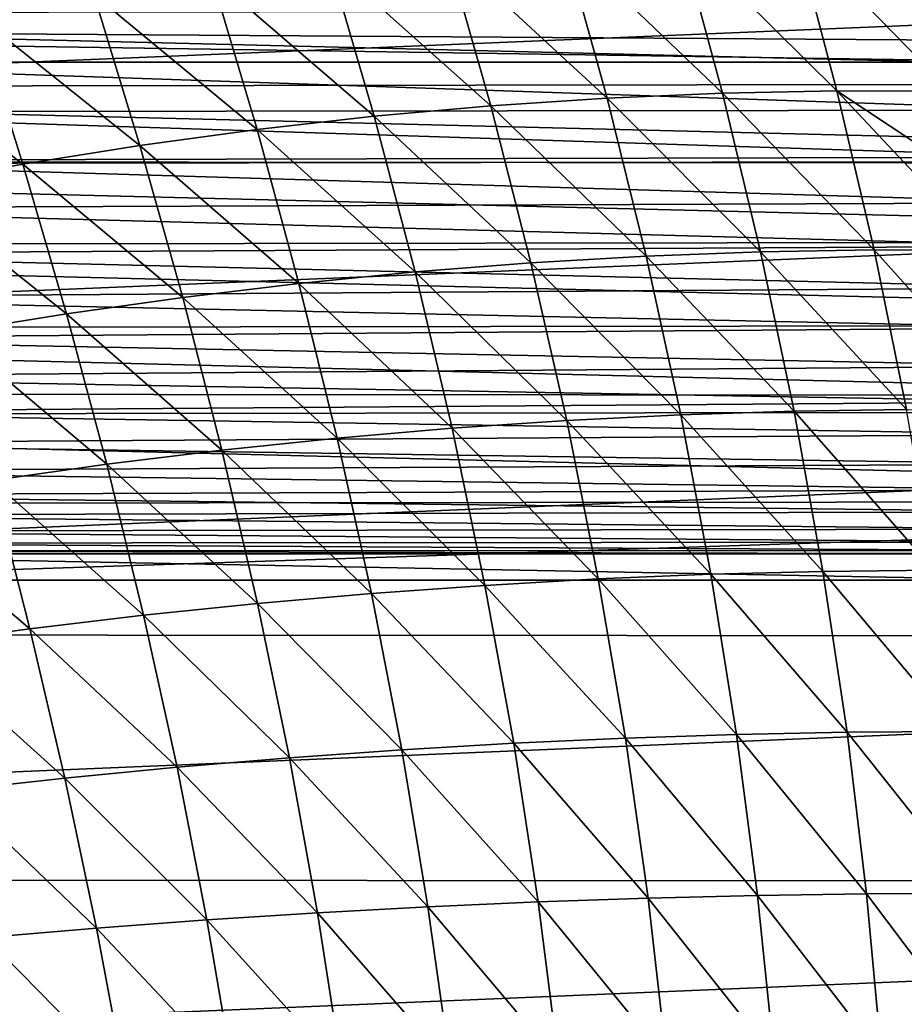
# Model space of a CAD drawing. Header units: metres. Extents: x -31 to 127, y -24 to 31.
# Tile 61 of 150: x -2.82 to 4.37, y 3.06 to 11.06. Entities that reach past the tile are written whole.
import ezdxf

# ---------------------------------------------------------------- set-up
doc = ezdxf.new("R2010")
doc.units = ezdxf.units.M
doc.layers.add('solid_12_381_041_XXX', color=7, linetype='CONTINUOUS')

msp = doc.modelspace()

# ---------------------------------------------------------------- linework, layer by layer
at = {"layer": 'solid_12_381_041_XXX'}
for points in [[(3.483929, 11.77412, 145.847076), (2.545993, 11.750872, 145.830933), (3.824466, 10.486029, 145.904617)], [(3.483929, 11.77412, 145.847076), (3.824466, 10.486029, 145.904617), (4.746502, 10.482736, 145.921097)], [(4.412667, 11.773187, 145.862381), (3.483929, 11.77412, 145.847076), (4.746502, 10.482736, 145.921097)], [(20.950609, 11.706403, -4), (-21.85174, 9.92356, -4), (-20.927883, 11.746752, -4)], [(21.869787, 9.883553, -4), (-21.85174, 9.92356, -4), (20.950609, 11.706403, -4)], [(-14.528893, 11.024643, 143.050308), (-13.974196, 11.719652, 143.050308), (14.127612, 11.534323, 143.050308)], [(1.600586, 11.703621, 145.813995), (0.649524, 11.632212, 145.796249), (1.954565, 10.425318, 145.869141)], [(2.545993, 11.750872, 145.830933), (1.600586, 11.703621, 145.813995), (2.893367, 10.466455, 145.887314)], [(1.600586, 11.703621, 145.813995), (1.954565, 10.425318, 145.869141), (2.893367, 10.466455, 145.887314)], [(2.545993, 11.750872, 145.830933), (2.893367, 10.466455, 145.887314), (3.824466, 10.486029, 145.904617)], [(0.649524, 11.632212, 145.796249), (-0.305373, 11.536489, 145.77771), (1.009778, 10.362435, 145.850128)], [(0.649524, 11.632212, 145.796249), (1.009778, 10.362435, 145.850128), (1.954565, 10.425318, 145.869141)], [(-14.528893, 11.024643, 143.050308), (14.127612, 11.534323, 143.050308), (14.672619, 10.832518, 143.050308)], [(-0.305373, 11.536489, 145.77771), (-1.262286, 11.416298, 145.758423), (0.060727, 10.277629, 145.830307)], [(-0.305373, 11.536489, 145.77771), (0.060727, 10.277629, 145.830307), (1.009778, 10.362435, 145.850128)], [(-1.262286, 11.416298, 145.758423), (-2.219399, 11.271482, 145.738403), (-0.89087, 10.17072, 145.809662)], [(-1.262286, 11.416298, 145.758423), (-0.89087, 10.17072, 145.809662), (0.060727, 10.277629, 145.830307)], [(-2.219399, 11.271482, 145.738403), (-3.174892, 11.101884, 145.717651), (-1.843294, 10.041528, 145.788239)], [(-2.219399, 11.271482, 145.738403), (-1.843294, 10.041528, 145.788239), (-0.89087, 10.17072, 145.809662)], [(-11.164329, 11.109413, 127.000305), (11.695873, 10.547402, 127.000305), (11.130321, 11.14349, 127.000305)], [(-11.164329, 11.109413, 127.000305), (-11.727721, 10.512166, 127.000305), (11.695873, 10.547402, 127.000305)], [(-3.174892, 11.101884, 145.717651), (-4.126946, 10.907355, 145.696198), (-2.794825, 9.889874, 145.766068)], [(-3.174892, 11.101884, 145.717651), (-2.794825, 9.889874, 145.766068), (-1.843294, 10.041528, 145.788239)], [(5.719479, 10.718798, 143.050308), (-14.528893, 11.024643, 143.050308), (14.672619, 10.832518, 143.050308)], [(5.719479, 10.718798, 143.050308), (-5.719479, 10.718798, 143.050308), (-14.528893, 11.024643, 143.050308)], [(-4.126946, 10.907355, 145.696198), (-3.743745, 9.715586, 145.743134), (-2.794825, 9.889874, 145.766068)], [(-5.719559, 10.315196, 143.029892), (-5.719479, 10.718798, 143.050308), (5.719559, 10.327926, 143.031158)], [(5.719559, 10.327926, 143.031158), (-5.719479, 10.718798, 143.050308), (5.719479, 10.718798, 143.050308)], [(-11.727721, 10.512166, 127.000305), (-12.262425, 9.882865, 127.000305), (12.233431, 9.918649, 127.000305)], [(-11.727721, 10.512166, 127.000305), (12.233431, 9.918649, 127.000305), (11.695873, 10.547402, 127.000305)], [(1.954565, 10.425318, 145.869141), (1.009778, 10.362435, 145.850128), (2.272343, 9.141007, 145.917892)], [(2.893367, 10.466455, 145.887314), (1.954565, 10.425318, 145.869141), (3.203233, 9.176189, 145.937103)], [(1.954565, 10.425318, 145.869141), (2.272343, 9.141007, 145.917892), (3.203233, 9.176189, 145.937103)], [(3.824466, 10.486029, 145.904617), (2.893367, 10.466455, 145.887314), (4.126448, 9.192323, 145.955399)], [(2.893367, 10.466455, 145.887314), (3.203233, 9.176189, 145.937103), (4.126448, 9.192323, 145.955399)], [(3.824466, 10.486029, 145.904617), (4.126448, 9.192323, 145.955399), (5.040585, 9.188697, 145.972839)], [(4.915377, 9.761618, 145.950806), (3.824466, 10.486029, 145.904617), (5.040585, 9.188697, 145.972839)], [(4.915377, 9.761618, 145.950806), (4.746502, 10.482736, 145.921097), (3.824466, 10.486029, 145.904617)], [(-5.719559, 10.315196, 143.029892), (5.719559, 10.327926, 143.031158), (5.719559, 9.945551, 142.974854)], [(1.009778, 10.362435, 145.850128), (0.060727, 10.277629, 145.830307), (1.33537, 9.086585, 145.897827)], [(1.009778, 10.362435, 145.850128), (1.33537, 9.086585, 145.897827), (2.272343, 9.141007, 145.917892)], [(-5.719559, 9.918334, 142.969391), (-5.719559, 10.315196, 143.029892), (5.719559, 9.945551, 142.974854)], [(0.060727, 10.277629, 145.830307), (-0.89087, 10.17072, 145.809662), (0.393908, 9.012727, 145.876907)], [(0.060727, 10.277629, 145.830307), (0.393908, 9.012727, 145.876907), (1.33537, 9.086585, 145.897827)], [(-0.89087, 10.17072, 145.809662), (-1.843294, 10.041528, 145.788239), (-0.550449, 8.919241, 145.855148)], [(-0.89087, 10.17072, 145.809662), (-0.550449, 8.919241, 145.855148), (0.393908, 9.012727, 145.876907)], [(-1.843294, 10.041528, 145.788239), (-2.794825, 9.889874, 145.766068), (-1.496109, 8.805933, 145.832565)], [(-1.843294, 10.041528, 145.788239), (-1.496109, 8.805933, 145.832565), (-0.550449, 8.919241, 145.855148)], [(-5.719559, 9.918334, 142.969391), (5.719559, 9.945551, 142.974854), (5.719559, 9.575377, 142.883392)], [(21.869787, 9.883553, -4), (-22.615068, 8.033664, -4), (-21.85174, 9.92356, -4)], [(22.628275, 7.996702, -4), (-22.615068, 8.033664, -4), (21.869787, 9.883553, -4)], [(-12.262425, 9.882865, 127.000305), (-12.763706, 9.227108, 127.000305), (12.737871, 9.262814, 127.000305)], [(-12.262425, 9.882865, 127.000305), (12.737871, 9.262814, 127.000305), (12.233431, 9.918649, 127.000305)], [(-5.719559, 9.532127, 142.870224), (-5.719559, 9.918334, 142.969391), (5.719559, 9.575377, 142.883392)], [(-2.794825, 9.889874, 145.766068), (-3.743745, 9.715586, 145.743134), (-2.441477, 8.672609, 145.809204)], [(-2.794825, 9.889874, 145.766068), (-2.441477, 8.672609, 145.809204), (-1.496109, 8.805933, 145.832565)], [(-3.743745, 9.715586, 145.743134), (-3.38496, 8.519087, 145.785049), (-2.441477, 8.672609, 145.809204)], [(-5.719559, 9.532127, 142.870224), (5.719559, 9.575377, 142.883392), (5.719559, 9.222418, 142.759857)], [(-5.719559, 9.160452, 142.734268), (-5.719559, 9.532127, 142.870224), (5.719559, 9.222418, 142.759857)], [(-12.763706, 9.227108, 127.000305), (-13.227138, 8.550037, 127.000305), (13.204413, 8.585016, 127.000305)], [(-12.763706, 9.227108, 127.000305), (13.204413, 8.585016, 127.000305), (12.737871, 9.262814, 127.000305)], [(-5.719559, 9.160452, 142.734268), (5.719559, 9.222418, 142.759857), (5.719559, 8.883625, 142.604477)], [(-5.719559, 8.806, 142.563309), (-5.719559, 9.160452, 142.734268), (5.719559, 8.883625, 142.604477)], [(2.272343, 9.141007, 145.917892), (1.33537, 9.086585, 145.897827), (2.554327, 7.850657, 145.960281)], [(3.203233, 9.176189, 145.937103), (2.272343, 9.141007, 145.917892), (3.475856, 7.880054, 145.980316)], [(2.272343, 9.141007, 145.917892), (2.554327, 7.850657, 145.960281), (3.475856, 7.880054, 145.980316)], [(4.126448, 9.192323, 145.955399), (3.203233, 9.176189, 145.937103), (4.390002, 7.892995, 145.999451)], [(3.203233, 9.176189, 145.937103), (3.475856, 7.880054, 145.980316), (4.390002, 7.892995, 145.999451)], [(4.126448, 9.192323, 145.955399), (4.390002, 7.892995, 145.999451), (5.295423, 7.889149, 146.017654)], [(5.040585, 9.188697, 145.972839), (4.126448, 9.192323, 145.955399), (5.295423, 7.889149, 146.017654)], [(1.33537, 9.086585, 145.897827), (0.393908, 9.012727, 145.876907), (1.626858, 7.80461, 145.939362)], [(1.33537, 9.086585, 145.897827), (1.626858, 7.80461, 145.939362), (2.554327, 7.850657, 145.960281)], [(0.393908, 9.012727, 145.876907), (-0.550449, 8.919241, 145.855148), (0.694887, 7.741713, 145.917572)], [(0.393908, 9.012727, 145.876907), (0.694887, 7.741713, 145.917572), (1.626858, 7.80461, 145.939362)], [(-0.550449, 8.919241, 145.855148), (-1.496109, 8.805933, 145.832565), (-0.240144, 7.66177, 145.894928)], [(-0.550449, 8.919241, 145.855148), (-0.240144, 7.66177, 145.894928), (0.694887, 7.741713, 145.917572)], [(-5.719559, 8.806, 142.563309), (5.719559, 8.883625, 142.604477), (5.719559, 8.556778, 142.415665)], [(-5.719559, 8.471084, 142.359039), (-5.719559, 8.806, 142.563309), (5.719559, 8.556778, 142.415665)], [(-1.496109, 8.805933, 145.832565), (-2.441477, 8.672609, 145.809204), (-1.176795, 7.564583, 145.871445)], [(-1.496109, 8.805933, 145.832565), (-1.176795, 7.564583, 145.871445), (-0.240144, 7.66177, 145.894928)], [(-2.441477, 8.672609, 145.809204), (-3.38496, 8.519087, 145.785049), (-2.113627, 7.449955, 145.847137)], [(-2.441477, 8.672609, 145.809204), (-2.113627, 7.449955, 145.847137), (-1.176795, 7.564583, 145.871445)], [(-13.227138, 8.550037, 127.000305), (13.635844, 7.88073, 127.000305), (13.204413, 8.585016, 127.000305)], [(-13.227138, 8.550037, 127.000305), (-13.655254, 7.84736, 127.000305), (13.635844, 7.88073, 127.000305)], [(-5.719559, 8.471084, 142.359039), (5.719559, 8.556778, 142.415665), (5.719559, 8.247174, 142.195313)], [(-3.38496, 8.519087, 145.785049), (-3.049197, 7.317699, 145.822037), (-2.113627, 7.449955, 145.847137)], [(-5.719559, 8.158909, 142.123901), (-5.719559, 8.471084, 142.359039), (5.719559, 8.247174, 142.195313)], [(-5.719559, 8.158909, 142.123901), (5.719559, 8.247174, 142.195313), (5.719559, 7.957481, 141.94429)], [(-5.719559, 7.873448, 141.86171), (-5.719559, 8.158909, 142.123901), (5.719559, 7.957481, 141.94429)], [(22.628275, 7.996702, -4), (-23.217838, 6.074059, -4), (-22.615068, 8.033664, -4)], [(23.225943, 6.042967, -4), (-23.217838, 6.074059, -4), (22.628275, 7.996702, -4)], [(-5.719559, 7.873448, 141.86171), (5.719559, 7.957481, 141.94429), (5.719559, 7.69035, 141.663437)], [(-13.655254, 7.84736, 127.000305), (-14.047579, 7.121025, 127.000305), (14.031597, 7.152158, 127.000305)], [(-13.655254, 7.84736, 127.000305), (14.031597, 7.152158, 127.000305), (13.635844, 7.88073, 127.000305)], [(-5.719559, 7.617404, 141.576431), (-5.719559, 7.873448, 141.86171), (5.719559, 7.69035, 141.663437)], [(2.554327, 7.850657, 145.960281), (1.626858, 7.80461, 145.939362), (2.799561, 6.554179, 145.996292)], [(3.475856, 7.880054, 145.980316), (2.554327, 7.850657, 145.960281), (3.710596, 6.57801, 146.016968)], [(2.554327, 7.850657, 145.960281), (2.799561, 6.554179, 145.996292), (3.710596, 6.57801, 146.016968)], [(4.390002, 7.892995, 145.999451), (3.475856, 7.880054, 145.980316), (4.61481, 6.588036, 146.036728)], [(3.475856, 7.880054, 145.980316), (3.710596, 6.57801, 146.016968), (4.61481, 6.588036, 146.036728)], [(1.626858, 7.80461, 145.939362), (0.694887, 7.741713, 145.917572), (1.882966, 6.516352, 145.974716)], [(1.626858, 7.80461, 145.939362), (1.882966, 6.516352, 145.974716), (2.799561, 6.554179, 145.996292)], [(-5.719559, 7.617404, 141.576431), (5.719559, 7.69035, 141.663437), (5.719559, 7.449786, 141.355423)], [(0.694887, 7.741713, 145.917572), (-0.240144, 7.66177, 145.894928), (0.962075, 6.464339, 145.952271)], [(0.694887, 7.741713, 145.917572), (0.962075, 6.464339, 145.952271), (1.882966, 6.516352, 145.974716)], [(-5.719559, 7.391679, 141.270721), (-5.719559, 7.617404, 141.576431), (5.719559, 7.449786, 141.355423)], [(-0.240144, 7.66177, 145.894928), (-1.176795, 7.564583, 145.871445), (0.038147, 6.397947, 145.92897)], [(-0.240144, 7.66177, 145.894928), (0.038147, 6.397947, 145.92897), (0.962075, 6.464339, 145.952271)], [(-1.176795, 7.564583, 145.871445), (-2.113627, 7.449955, 145.847137), (-0.887554, 6.316987, 145.904816)], [(-1.176795, 7.564583, 145.871445), (-0.887554, 6.316987, 145.904816), (0.038147, 6.397947, 145.92897)], [(-5.719559, 7.391679, 141.270721), (5.719559, 7.449786, 141.355423), (5.719559, 7.23971, 141.024124)], [(-2.113627, 7.449955, 145.847137), (-3.049197, 7.317699, 145.822037), (-1.813768, 6.221267, 145.879837)], [(-2.113627, 7.449955, 145.847137), (-1.813768, 6.221267, 145.879837), (-0.887554, 6.316987, 145.904816)], [(-5.719559, 7.197195, 140.94722), (-5.719559, 7.391679, 141.270721), (5.719559, 7.23971, 141.024124)], [(-3.049197, 7.317699, 145.822037), (-3.982028, 7.16795, 145.796173), (-2.739231, 6.110608, 145.85405)], [(-3.049197, 7.317699, 145.822037), (-2.739231, 6.110608, 145.85405), (-1.813768, 6.221267, 145.879837)], [(-5.719559, 7.197195, 140.94722), (5.719559, 7.23971, 141.024124), (5.719559, 7.062596, 140.672699)], [(-14.047579, 7.121025, 127.000305), (-5.508007, 6.507855, 127.000305), (14.031597, 7.152158, 127.000305)], [(-5.719559, 7.035916, 140.611191), (-5.719559, 7.197195, 140.94722), (5.719559, 7.062596, 140.672699)], [(14.031597, 7.152158, 127.000305), (-5.508007, 6.507855, 127.000305), (5.508007, 6.507855, 127.000305)], [(-3.982028, 7.16795, 145.796173), (-3.662643, 5.985123, 145.827484), (-2.739231, 6.110608, 145.85405)], [(-5.719559, 7.035916, 140.611191), (5.719559, 7.062596, 140.672699), (5.719559, 6.920166, 140.303467)], [(-5.719559, 6.906246, 140.260452), (-5.719559, 7.035916, 140.611191), (5.719559, 6.920166, 140.303467)], [(-5.719559, 6.906246, 140.260452), (5.719559, 6.920166, 140.303467), (5.719559, 6.814276, 139.919037)], [(-5.719559, 6.808341, 139.891922), (-5.719559, 6.906246, 140.260452), (5.719559, 6.814276, 139.919037)], [(-5.719559, 6.808341, 139.891922), (5.719559, 6.814276, 139.919037), (5.719559, 6.746861, 139.5233)], [(-5.719559, 6.745369, 139.51059), (-5.719559, 6.808341, 139.891922), (5.719559, 6.746861, 139.5233)], [(-5.719559, 6.745369, 139.51059), (5.719559, 6.746861, 139.5233), (5.719559, 6.719407, 139.120102)], [(-5.719559, 6.745369, 139.51059), (5.719559, 6.719407, 139.120102), (-5.719559, 6.719407, 139.120102)], [(-5.719559, 6.719407, 139.120102), (5.719559, 6.719407, 139.120102), (5.508007, 6.507855, 127.000305)], [(-5.508007, 6.507855, 127.000305), (-5.719559, 6.719407, 139.120102), (5.508007, 6.507855, 127.000305)], [(3.710596, 6.57801, 146.016968), (2.799561, 6.554179, 145.996292), (3.907652, 5.270047, 146.047043)], [(4.61481, 6.588036, 146.036728), (3.710596, 6.57801, 146.016968), (4.80097, 5.277442, 146.067276)], [(3.710596, 6.57801, 146.016968), (3.907652, 5.270047, 146.047043), (4.80097, 5.277442, 146.067276)], [(1.882966, 6.516352, 145.974716), (0.962075, 6.464339, 145.952271), (2.104108, 5.221771, 146.003922)], [(2.799561, 6.554179, 145.996292), (1.882966, 6.516352, 145.974716), (3.008346, 5.251547, 146.025925)], [(1.882966, 6.516352, 145.974716), (2.104108, 5.221771, 146.003922), (3.008346, 5.251547, 146.025925)], [(2.799561, 6.554179, 145.996292), (3.008346, 5.251547, 146.025925), (3.907652, 5.270047, 146.047043)], [(0.962075, 6.464339, 145.952271), (0.038147, 6.397947, 145.92897), (1.195996, 5.180542, 145.981049)], [(0.962075, 6.464339, 145.952271), (1.195996, 5.180542, 145.981049), (2.104108, 5.221771, 146.003922)], [(0.038147, 6.397947, 145.92897), (-0.887554, 6.316987, 145.904816), (0.285066, 5.127689, 145.957321)], [(0.038147, 6.397947, 145.92897), (0.285066, 5.127689, 145.957321), (1.195996, 5.180542, 145.981049)], [(-0.887554, 6.316987, 145.904816), (-1.813768, 6.221267, 145.879837), (-0.627623, 5.063037, 145.932755)], [(-0.887554, 6.316987, 145.904816), (-0.627623, 5.063037, 145.932755), (0.285066, 5.127689, 145.957321)], [(-1.813768, 6.221267, 145.879837), (-2.739231, 6.110608, 145.85405), (-1.541016, 4.986411, 145.907364)], [(-1.813768, 6.221267, 145.879837), (-1.541016, 4.986411, 145.907364), (-0.627623, 5.063037, 145.932755)], [(-2.739231, 6.110608, 145.85405), (-3.662643, 5.985123, 145.827484), (-2.454052, 4.89765, 145.881149)], [(-2.739231, 6.110608, 145.85405), (-2.454052, 4.89765, 145.881149), (-1.541016, 4.986411, 145.907364)], [(23.225943, 6.042967, -4), (-23.651144, 4.076988, -4), (-23.217838, 6.074059, -4)], [(23.655149, 4.054073, -4), (-23.651144, 4.076988, -4), (23.225943, 6.042967, -4)], [(-3.662643, 5.985123, 145.827484), (-3.365638, 4.796844, 145.854156), (-2.454052, 4.89765, 145.881149)], [(2.104108, 5.221771, 146.003922), (1.195996, 5.180542, 145.981049), (2.288244, 3.920736, 146.026932)], [(3.008346, 5.251547, 146.025925), (2.104108, 5.221771, 146.003922), (3.179158, 3.942692, 146.049164)], [(2.104108, 5.221771, 146.003922), (2.288244, 3.920736, 146.026932), (3.179158, 3.942692, 146.049164)], [(3.907652, 5.270047, 146.047043), (3.008346, 5.251547, 146.025925), (4.066012, 3.956135, 146.070557)], [(3.008346, 5.251547, 146.025925), (3.179158, 3.942692, 146.049164), (4.066012, 3.956135, 146.070557)], [(4.80097, 5.277442, 146.067276), (3.907652, 5.270047, 146.047043), (4.947977, 3.961209, 146.091049)], [(3.907652, 5.270047, 146.047043), (4.066012, 3.956135, 146.070557), (4.947977, 3.961209, 146.091049)], [(0.285066, 5.127689, 145.957321), (-0.627623, 5.063037, 145.932755), (0.497551, 3.850694, 145.979919)], [(1.195996, 5.180542, 145.981049), (0.285066, 5.127689, 145.957321), (1.394099, 3.890118, 146.003845)], [(0.285066, 5.127689, 145.957321), (0.497551, 3.850694, 145.979919), (1.394099, 3.890118, 146.003845)], [(1.195996, 5.180542, 145.981049), (1.394099, 3.890118, 146.003845), (2.288244, 3.920736, 146.026932)], [(-0.627623, 5.063037, 145.932755), (-1.541016, 4.986411, 145.907364), (-0.400571, 3.802315, 145.95517)], [(-0.627623, 5.063037, 145.932755), (-0.400571, 3.802315, 145.95517), (0.497551, 3.850694, 145.979919)], [(-1.541016, 4.986411, 145.907364), (-2.454052, 4.89765, 145.881149), (-1.299438, 3.744837, 145.929596)], [(-1.541016, 4.986411, 145.907364), (-1.299438, 3.744837, 145.929596), (-0.400571, 3.802315, 145.95517)], [(-2.454052, 4.89765, 145.881149), (-3.365638, 4.796844, 145.854156), (-2.19822, 3.678122, 145.903229)], [(-2.454052, 4.89765, 145.881149), (-2.19822, 3.678122, 145.903229), (-1.299438, 3.744837, 145.929596)], [(-3.365638, 4.796844, 145.854156), (-3.096054, 3.602239, 145.876083), (-2.19822, 3.678122, 145.903229)], [(23.655149, 4.054073, -4), (-23.911116, 2.054668, -4), (-23.651144, 4.076988, -4)], [(23.912514, 2.042088, -4), (-23.911116, 2.054668, -4), (23.655149, 4.054073, -4)], [(3.179158, 3.942692, 146.049164), (2.288244, 3.920736, 146.026932), (3.313556, 2.627629, 146.066055)], [(4.066012, 3.956135, 146.070557), (3.179158, 3.942692, 146.049164), (4.186707, 2.636276, 146.087494)], [(3.179158, 3.942692, 146.049164), (3.313556, 2.627629, 146.066055), (4.186707, 2.636276, 146.087494)], [(4.947977, 3.961209, 146.091049), (4.066012, 3.956135, 146.070557), (5.056343, 2.639333, 146.108093)], [(4.066012, 3.956135, 146.070557), (4.186707, 2.636276, 146.087494), (5.056343, 2.639333, 146.108093)], [(0.497551, 3.850694, 145.979919), (-0.400571, 3.802315, 145.95517), (0.678768, 2.567056, 145.996841)], [(1.394099, 3.890118, 146.003845), (0.497551, 3.850694, 145.979919), (1.559012, 2.593127, 146.020721)], [(0.497551, 3.850694, 145.979919), (0.678768, 2.567056, 145.996841), (1.559012, 2.593127, 146.020721)], [(2.288244, 3.920736, 146.026932), (1.394099, 3.890118, 146.003845), (2.437467, 2.613281, 146.043793)], [(1.394099, 3.890118, 146.003845), (1.559012, 2.593127, 146.020721), (2.437467, 2.613281, 146.043793)], [(2.288244, 3.920736, 146.026932), (2.437467, 2.613281, 146.043793), (3.313556, 2.627629, 146.066055)], [(-0.400571, 3.802315, 145.95517), (-1.299438, 3.744837, 145.929596), (-0.20269, 2.534962, 145.972168)], [(-0.400571, 3.802315, 145.95517), (-0.20269, 2.534962, 145.972168), (0.678768, 2.567056, 145.996841)], [(-1.299438, 3.744837, 145.929596), (-2.19822, 3.678122, 145.903229), (-1.084788, 2.496736, 145.946686)], [(-1.299438, 3.744837, 145.929596), (-1.084788, 2.496736, 145.946686), (-0.20269, 2.534962, 145.972168)], [(-2.19822, 3.678122, 145.903229), (-3.096054, 3.602239, 145.876083), (-1.96695, 2.452277, 145.920425)], [(-3.096054, 3.602239, 145.876083), (-2.848574, 2.401633, 145.893417), (-1.96695, 2.452277, 145.920425)], [(-2.19822, 3.678122, 145.903229), (-1.96695, 2.452277, 145.920425), (-1.084788, 2.496736, 145.946686)]]:
    msp.add_3dface(points, dxfattribs=at)

doc.saveas('drawing.dxf')
